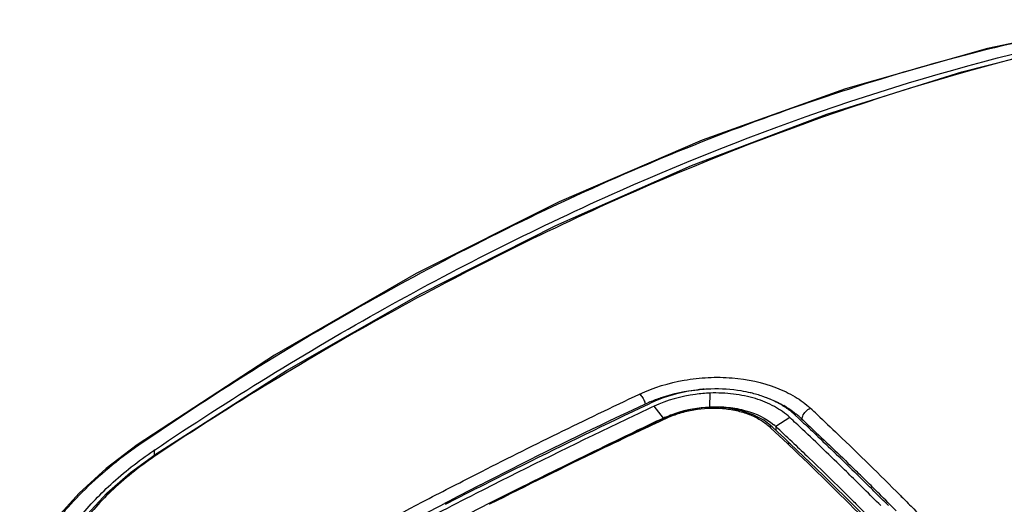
# Model space of a CAD drawing. Header units: inches. Extents: x 0 to 17, y 0 to 11.
# Tile 12 of 24: x 9.2 to 10.7, y 4.2 to 4.9. Entities that reach past the tile are written whole.
import ezdxf

# ---------------------------------------------------------------- set-up
doc = ezdxf.new("R2010")
doc.units = ezdxf.units.IN
doc.header["$LTSCALE"] = 0.935
doc.header["$MEASUREMENT"] = 0
doc.layers.get('0').update_dxf_attribs({"linetype": 'CONTINUOUS'})

msp = doc.modelspace()

# ---------------------------------------------------------------- linework, layer by layer
at = {"color": 7, "linetype": 'Continuous'}
for p, q in [((10.24749, 4.31447), (10.248, 4.33518)), ((10.30948, 4.33529), (10.30916, 4.33536)), ((10.30955, 4.3354), (10.30923, 4.33547)), ((10.15519, 4.31857), (10.15832, 4.32005)), ((10.15519, 4.31858), (10.15832, 4.32005)), ((10.17773, 4.29749), (10.16367, 4.31534)), ((10.17767, 4.29679), (10.17767, 4.29755)), ((10.18323, 4.29769), (10.18184, 4.29704)), ((10.368, 4.29832), (10.34673, 4.28497)), ((10.37612, 4.30196), (10.3808, 4.29758)), ((10.37612, 4.30196), (10.3808, 4.2975)), ((10.33713, 4.28474), (10.33954, 4.28249)), ((10.33713, 4.28474), (10.33954, 4.28249)), ((10.33954, 4.28249), (10.36433, 4.25915)), ((10.34089, 4.2849), (10.34009, 4.28519)), ((10.34144, 4.28451), (10.34089, 4.2849)), ((10.34676, 4.28494), (10.34673, 4.27954)), ((10.13909, 4.2769), (10.13767, 4.27622)), ((10.13909, 4.2769), (10.13767, 4.27623)), ((9.38592, 4.25715), (9.38592, 4.25715)), ((10.36668, 4.25688), (10.36432, 4.25916)), ((10.36669, 4.25691), (10.36432, 4.25915)), ((9.412, 4.24231), (9.41187, 4.24939)), ((9.89611, 4.19143), (9.90341, 4.19515)), ((9.89611, 4.19143), (9.90341, 4.19514)), ((10.4799, 4.19043), (10.47141, 4.19884)), ((10.53421, 4.18114), (10.53779, 4.17755)), ((9.91572, 4.16913), (9.92049, 4.17156)), ((9.91576, 4.16862), (9.92054, 4.17105))]:
    msp.add_line(p, q, dxfattribs=at)
for points in [[(10.87225, 4.89727), (10.66548, 4.85402), (10.45149, 4.79321), (10.23625, 4.71611), (10.0207, 4.62331), (9.80577, 4.51523), (9.59247, 4.39207), (9.38592, 4.25715)], [(9.41423, 4.24394), (9.61068, 4.36897), (9.81265, 4.48439), (10.01596, 4.58749), (10.21989, 4.67786), (10.42369, 4.75506), (10.62663, 4.8189), (10.81695, 4.8668)], [(10.34142, 4.28441), (10.32867, 4.29418), (10.31287, 4.30246), (10.29518, 4.30852), (10.27608, 4.31232), (10.25618, 4.3138), (10.23609, 4.31297), (10.21631, 4.30994), (10.19736, 4.30481), (10.18122, 4.29838)], [(10.18118, 4.29844), (10.16699, 4.29178), (10.15134, 4.2844), (10.137, 4.27761)], [(10.36863, 4.2589), (10.35979, 4.26726), (10.35012, 4.27637), (10.34144, 4.28451)], [(10.137, 4.27761), (10.02831, 4.22519), (9.91712, 4.16985), (9.8062, 4.11296)], [(9.38592, 4.25714), (9.33924, 4.22164), (9.2988, 4.18469), (9.26567, 4.14811), (9.24008, 4.11289), (9.22175, 4.07879), (9.21126, 4.04596), (9.20906, 4.0278)], [(10.5197, 4.10977), (10.46957, 4.16055), (10.4186, 4.21086), (10.36863, 4.2589)], [(9.26065, 4.04136), (9.26259, 4.06206), (9.27173, 4.09134), (9.288, 4.12173), (9.31094, 4.15294), (9.34017, 4.1844), (9.37556, 4.21559), (9.41423, 4.24394)], [(10.53421, 4.18111), (10.53569, 4.17964), (10.53779, 4.1775)]]:
    msp.add_lwpolyline(points, dxfattribs=at)
for centre, radius, start, end in [((10.25741, 4.09538), 0.24603, 91.91224, 94.25849), ((10.25476, 4.08149), 0.25996, 93.44552, 95.51285), ((10.25737, 4.09594), 0.24546, 94.25838, 96.44104), ((10.11334, 4.30708), 0.03915, 17.28241, 22.05001), ((10.23761, 4.13901), 0.19966, 113.65152, 114.66507), ((10.28615, 4.18959), 0.14617, 58.58064, 60.14038), ((6.87858, 0.55151), 5.15137, 46.73726, 46.89422), ((14.58817, -5.04496), 10.33126, 115.271505, 115.521957), ((14.22971, -4.34932), 9.54699, 115.087036, 115.370637), ((10.24297, 4.16111), 0.15118, 114.23203, 115.5641), ((7.88023, 1.62666), 3.65058, 46.63141, 47.0413), ((10.30582, 4.21687), 0.11249, 47.0641, 50.36186), ((10.29197, 4.22569), 0.0807, 47.34151, 49.93992), ((6.75465, 0.44831), 5.25575, 46.51894, 46.88527), ((9.76427, 3.711), 0.66248, 124.56735, 124.70786), ((10.36716, 4.25288), 0.00687, 113.30779, 114.31151), ((9.74989, 3.75052), 0.60261, 124.11665, 124.23068), ((9.724, 3.78178), 0.55433, 123.64245, 123.8257), ((6.38143, 0.0526), 5.83226, 45.300032, 45.556468), ((6.78114, 0.44782), 5.27295, 45.36372, 45.64822), ((13.66967, -3.09584), 8.20864, 117.319137, 117.743792), ((14.36938, -4.58023), 9.81766, 116.635111, 116.946083), ((6.3391, 0.00982), 5.89245, 45.070176, 45.300077), ((6.72651, 0.39247), 5.35072, 45.11223, 45.36396), ((14.40581, -4.67304), 9.93923, 116.98695, 117.362014), ((14.35696, -4.55446), 9.81783, 117.023884, 117.331011), ((6.25706, -0.06933), 5.99816, 44.914953, 45.249384), ((6.3007, -0.02868), 5.94683, 44.857007, 45.070215), ((6.70917, 0.3788), 5.37264, 44.70129, 45.08409)]:
    msp.add_arc(centre, radius, start, end, dxfattribs=at)
for points, knots in [([(10.87244, 4.89653), (10.74837, 4.87487), (10.49606, 4.81288), (10.12206, 4.67379), (9.74831, 4.48831), (9.50722, 4.33826), (9.38837, 4.25655)], [0, 0, 0, 0, 0.2321509, 0.4774582, 0.7341478, 1, 1, 1, 1]), ([(9.41187, 4.24939), (9.52445, 4.32531), (9.75241, 4.46603), (10.21236, 4.69717), (10.5743, 4.82), (10.81585, 4.8717)], [0, 0, 0, 0, 0.26393, 0.519843, 1, 1, 1, 1]), ([(10.81514, 4.86513), (10.57499, 4.81116), (10.21531, 4.68704), (9.75707, 4.4571), (9.52943, 4.31814), (9.4169, 4.24326)], [0, 0, 0, 0, 0.4803372, 0.7362219, 1, 1, 1, 1]), ([(10.14184, 4.33364), (10.16304, 4.34364), (10.19762, 4.35409), (10.24505, 4.35934), (10.29206, 4.3587), (10.33699, 4.3493), (10.37559, 4.33085), (10.3918, 4.319), (10.39876, 4.31249)], [0, 0, 0, 0, 0.2596316, 0.3941997, 0.5277638, 0.7795782, 0.8944056, 1, 1, 1, 1]), ([(10.30923, 4.33547), (10.30446, 4.33662), (10.28471, 4.34059), (10.26443, 4.34178), (10.2492, 4.34127)], [0, 0, 0, 0, 0.2434891, 1, 1, 1, 1]), ([(9.81512, 4.17133), (9.84224, 4.18546), (9.95035, 4.24115), (10.05952, 4.29479), (10.14184, 4.33363)], [0, 0, 0, 0, 0.251461, 1, 1, 1, 1]), ([(10.14184, 4.33364), (10.1435, 4.33218), (10.14647, 4.32838), (10.14867, 4.32415), (10.14962, 4.32178)], [0, 0, 0, 0, 0.4627867, 1, 1, 1, 1]), ([(10.15751, 4.3219), (10.16304, 4.32433), (10.1863, 4.3333), (10.21099, 4.33843), (10.22978, 4.34024)], [0, 0, 0, 0, 0.2422769, 1, 1, 1, 1]), ([(10.22984, 4.33986), (10.22351, 4.33914), (10.19899, 4.3354), (10.17499, 4.3279), (10.15832, 4.32005)], [0, 0, 0, 0, 0.2568125, 1, 1, 1, 1]), ([(10.248, 4.33518), (10.24058, 4.3349), (10.21167, 4.3324), (10.18312, 4.32451), (10.16361, 4.31531)], [0, 0, 0, 0, 0.2563234, 1, 1, 1, 1]), ([(10.368, 4.29833), (10.36112, 4.30476), (10.34462, 4.31618), (10.31569, 4.32799), (10.28282, 4.33469), (10.25975, 4.33562), (10.248, 4.33518)], [0, 0, 0, 0, 0.2200489, 0.463128, 0.7255308, 1, 1, 1, 1]), ([(10.33274, 4.32821), (10.33089, 4.32893), (10.32329, 4.33171), (10.31549, 4.33396), (10.30955, 4.3354)], [0, 0, 0, 0, 0.2449155, 1, 1, 1, 1]), ([(10.35814, 4.31567), (10.3562, 4.31688), (10.34805, 4.32167), (10.33942, 4.32563), (10.33274, 4.32821)], [0, 0, 0, 0, 0.2421295, 1, 1, 1, 1]), ([(10.33288, 4.32836), (10.3352, 4.32752), (10.34412, 4.32407), (10.35277, 4.31989), (10.35893, 4.31635)], [0, 0, 0, 0, 0.2574712, 1, 1, 1, 1]), ([(10.16367, 4.31534), (10.14126, 4.30478), (10.05137, 4.262), (9.96214, 4.21783), (9.89551, 4.1839)], [0, 0, 0, 0, 0.2488692, 1, 1, 1, 1]), ([(9.90233, 4.19725), (9.92325, 4.20803), (10.00653, 4.25052), (10.09072, 4.29125), (10.15429, 4.32046)], [0, 0, 0, 0, 0.2516836, 1, 1, 1, 1]), ([(9.90341, 4.19515), (9.92432, 4.20579), (10.00778, 4.24788), (10.09186, 4.28874), (10.15519, 4.31858)], [0, 0, 0, 0, 0.2510918, 1, 1, 1, 1]), ([(10.18092, 4.29897), (10.18598, 4.30125), (10.20731, 4.30953), (10.2302, 4.31366), (10.24749, 4.31447)], [0, 0, 0, 0, 0.2429131, 1, 1, 1, 1]), ([(10.18323, 4.2977), (10.18947, 4.30062), (10.20267, 4.30562), (10.23047, 4.31216), (10.25942, 4.31358), (10.28729, 4.30942), (10.30639, 4.30372), (10.32325, 4.29572), (10.33291, 4.28858), (10.33713, 4.28474)], [0, 0, 0, 0, 0.1275077, 0.2598987, 0.5271921, 0.6566461, 0.7796284, 0.8944223, 1, 1, 1, 1]), ([(10.24749, 4.31447), (10.25679, 4.3149), (10.27512, 4.3144), (10.30854, 4.30826), (10.33186, 4.29759), (10.34391, 4.28745)], [0, 0, 0, 0, 0.2739861, 0.5363555, 1, 1, 1, 1]), ([(10.37612, 4.30196), (10.37479, 4.30321), (10.36915, 4.30822), (10.36299, 4.31265), (10.35814, 4.31567)], [0, 0, 0, 0, 0.2424289, 1, 1, 1, 1]), ([(10.36235, 4.31432), (10.36371, 4.31349), (10.36898, 4.31015), (10.37401, 4.30645), (10.37758, 4.3035)], [0, 0, 0, 0, 0.2562991, 1, 1, 1, 1]), ([(10.38621, 4.29554), (10.38629, 4.29722), (10.38806, 4.3043), (10.3937, 4.31024), (10.39876, 4.31249)], [0, 0, 0, 0, 0.2325624, 1, 1, 1, 1]), ([(10.18122, 4.29838), (10.18149, 4.2985), (10.1823, 4.29845), (10.1829, 4.29799), (10.18323, 4.2977)], [0, 0, 0, 0, 0.4066616, 1, 1, 1, 1]), ([(10.3808, 4.29758), (10.38784, 4.29096), (10.4162, 4.26415), (10.44427, 4.23704), (10.46522, 4.21649)], [0, 0, 0, 0, 0.2478929, 1, 1, 1, 1]), ([(10.38245, 4.29922), (10.38953, 4.29263), (10.41803, 4.2659), (10.44622, 4.23884), (10.46725, 4.2183)], [0, 0, 0, 0, 0.2477018, 1, 1, 1, 1]), ([(10.40905, 4.30283), (10.41952, 4.29298), (10.46173, 4.25293), (10.50328, 4.21218), (10.53421, 4.18114)], [0, 0, 0, 0, 0.2470457, 1, 1, 1, 1]), ([(10.34009, 4.28519), (10.33987, 4.28524), (10.33886, 4.28534), (10.33784, 4.28507), (10.33713, 4.28474)], [0, 0, 0, 0, 0.2275511, 1, 1, 1, 1]), ([(10.13767, 4.27623), (10.11917, 4.26745), (10.04501, 4.23198), (9.9713, 4.19556), (9.91621, 4.16773)], [0, 0, 0, 0, 0.2490902, 1, 1, 1, 1]), ([(9.96806, 4.19558), (9.9821, 4.20262), (10.03817, 4.23057), (10.09452, 4.25795), (10.13688, 4.27818)], [0, 0, 0, 0, 0.2507473, 1, 1, 1, 1]), ([(10.13903, 4.27687), (10.13886, 4.27703), (10.13831, 4.27748), (10.13746, 4.27783), (10.137, 4.27761)], [0, 0, 0, 0, 0.3141575, 1, 1, 1, 1]), ([(10.47141, 4.19884), (10.46439, 4.20577), (10.43648, 4.23319), (10.40832, 4.26036), (10.38705, 4.28046)], [0, 0, 0, 0, 0.2520539, 1, 1, 1, 1]), ([(9.38706, 4.2556), (9.35714, 4.23488), (9.31591, 4.20118), (9.27026, 4.15125), (9.24445, 4.11572), (9.22657, 4.08209), (9.21747, 4.05075), (9.21767, 4.02205), (9.22399, 4.00516), (9.22824, 3.99774)], [0, 0, 0, 0, 0.3357538, 0.4876141, 0.6231853, 0.7397786, 0.8373569, 0.9211588, 1, 1, 1, 1]), ([(9.38839, 4.25653), (9.38794, 4.25682), (9.3872, 4.25728), (9.3862, 4.25735), (9.38592, 4.25715)], [0, 0, 0, 0, 0.6140318, 1, 1, 1, 1]), ([(10.36444, 4.25919), (10.36515, 4.2595), (10.36631, 4.25979), (10.36778, 4.25951), (10.36839, 4.25913), (10.36863, 4.2589)], [0, 0, 0, 0, 0.5288096, 0.7729275, 1, 1, 1, 1]), ([(10.51542, 4.11), (10.50308, 4.12265), (10.45421, 4.17232), (10.4044, 4.22109), (10.36669, 4.25691)], [0, 0, 0, 0, 0.2535703, 1, 1, 1, 1]), ([(10.37121, 4.2619), (10.37864, 4.25485), (10.40853, 4.22635), (10.43808, 4.19749), (10.46012, 4.17561)], [0, 0, 0, 0, 0.2478483, 1, 1, 1, 1]), ([(9.25596, 4.04552), (9.25572, 4.05288), (9.25731, 4.06868), (9.26515, 4.09278), (9.27825, 4.11827), (9.30366, 4.15527), (9.33738, 4.19092), (9.37703, 4.22469), (9.39932, 4.24086), (9.4109, 4.24874)], [0, 0, 0, 0, 0.0837675, 0.1784956, 0.2865149, 0.4083137, 0.6875403, 0.8407552, 1, 1, 1, 1]), ([(9.41542, 4.24228), (9.39238, 4.22684), (9.3603, 4.20179), (9.32367, 4.16464), (9.30182, 4.13752), (9.28522, 4.11112), (9.27425, 4.08588), (9.26932, 4.06203), (9.27016, 4.04675), (9.27163, 4.03974)], [0, 0, 0, 0, 0.3200676, 0.4670854, 0.6014288, 0.7212568, 0.8259712, 0.9174018, 1, 1, 1, 1]), ([(9.41423, 4.24394), (9.41453, 4.24414), (9.41561, 4.24409), (9.41641, 4.24359), (9.4169, 4.24326)], [0, 0, 0, 0, 0.3799835, 1, 1, 1, 1]), ([(9.61522, 4.06429), (9.63183, 4.07342), (9.69817, 4.10965), (9.7649, 4.14516), (9.81512, 4.17133)], [0, 0, 0, 0, 0.2507565, 1, 1, 1, 1]), ([(9.63343, 4.05273), (9.66912, 4.07256), (9.74057, 4.11174), (9.8124, 4.15022), (9.84839, 4.16913)], [0, 0, 0, 0, 0.5010329, 1, 1, 1, 1]), ([(10.46012, 4.17561), (10.46492, 4.17085), (10.48416, 4.15168), (10.50327, 4.13238), (10.51755, 4.1178)], [0, 0, 0, 0, 0.248676, 1, 1, 1, 1]), ([(10.53779, 4.17755), (10.54335, 4.17196), (10.5657, 4.1494), (10.58787, 4.12666), (10.60443, 4.10947)], [0, 0, 0, 0, 0.2485031, 1, 1, 1, 1])]:
    msp.add_open_spline(points, degree=3, knots=knots, dxfattribs=at)

doc.saveas('drawing.dxf')
